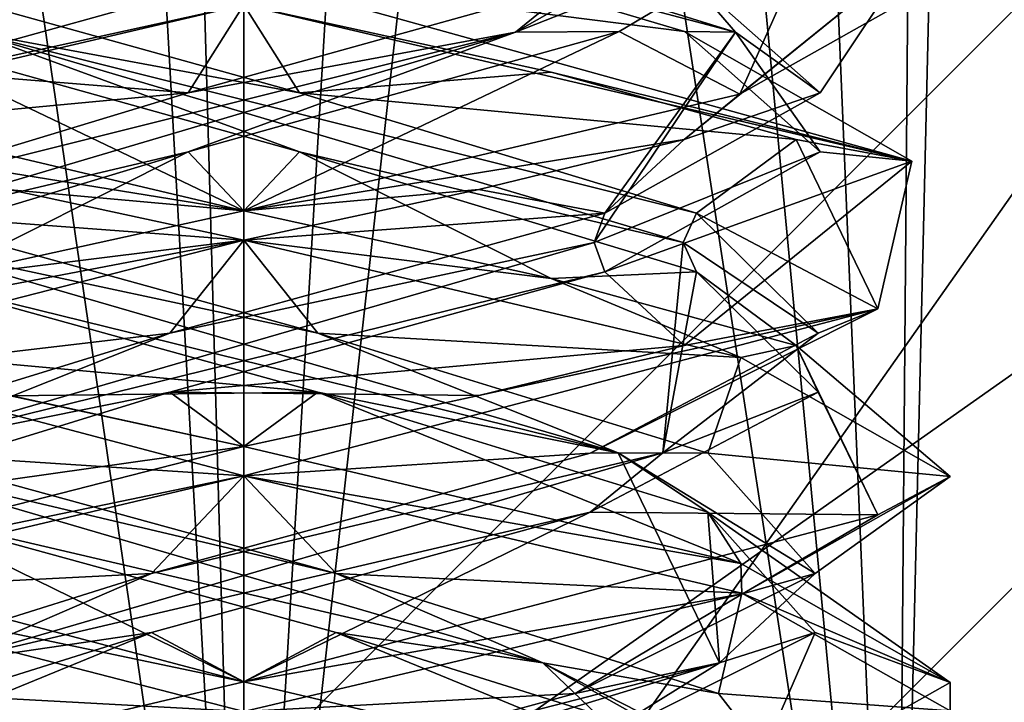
# Model space of a CAD drawing. Header units: millimetres. Extents: x -19 to 152, y -2 to 200.
# Tile 96 of 162: x -13.78 to -11.69, y 38.26 to 39.71. Entities that reach past the tile are written whole.
import ezdxf

# ---------------------------------------------------------------- set-up
doc = ezdxf.new("R2010")
doc.units = ezdxf.units.MM
doc.header["$LTSCALE"] = 65.185185
for name, color, linetype in [('181', 7, 'CONTINUOUS'), ('223', 7, 'CONTINUOUS'), ('224', 7, 'CONTINUOUS'), ('225', 7, 'CONTINUOUS'), ('226', 7, 'CONTINUOUS'), ('227', 7, 'CONTINUOUS'), ('228', 7, 'CONTINUOUS'), ('229', 7, 'CONTINUOUS'), ('230', 7, 'CONTINUOUS'), ('231', 7, 'CONTINUOUS'), ('244', 7, 'CONTINUOUS'), ('245', 7, 'CONTINUOUS'), ('246', 7, 'CONTINUOUS'), ('247', 7, 'CONTINUOUS'), ('248', 7, 'CONTINUOUS'), ('249', 7, 'CONTINUOUS'), ('250', 7, 'CONTINUOUS'), ('251', 7, 'CONTINUOUS'), ('253', 7, 'CONTINUOUS'), ('254', 7, 'CONTINUOUS'), ('255', 7, 'CONTINUOUS'), ('256', 7, 'CONTINUOUS'), ('257', 7, 'CONTINUOUS'), ('258', 7, 'CONTINUOUS'), ('340', 7, 'CONTINUOUS'), ('367', 7, 'CONTINUOUS'), ('368', 7, 'CONTINUOUS'), ('677', 7, 'CONTINUOUS'), ('759', 7, 'CONTINUOUS'), ('760', 7, 'CONTINUOUS')]:
    doc.layers.add(name, color=color, linetype=linetype)

msp = doc.modelspace()

# ---------------------------------------------------------------- linework, layer by layer
at = {"layer": '181', "color": 7, "linetype": 'Continuous'}
for points in [[(-13.3, 39.7375, 1.5), (-13.3, 39.8, 1.5), (-14.718, 39.4057, 0.4891), (-13.3, 39.7375, 1.5)], [(-13.9551, 39.5936, 1.3494), (-13.3, 39.7375, 1.5), (-14.718, 39.4057, 0.4891), (-13.9551, 39.5936, 1.3494)], [(-13.3, 39.3, -1.5), (-14.2352, 39.4518, -1.1727), (-14.3627, 39.5506, -1.0587), (-13.3, 39.3, -1.5)], [(-13.7954, 39.3446, -1.4158), (-14.2352, 39.4518, -1.1727), (-13.3, 39.3, -1.5), (-13.7954, 39.3446, -1.4158)], [(-13.3, 39.2375, -1.5), (-13.7954, 39.3446, -1.4158), (-13.3, 39.3, -1.5), (-13.3, 39.2375, -1.5)], [(-13.3, 39.2375, 1.5), (-13.3, 39.3, 1.5), (-13.9551, 39.1561, 1.3494), (-13.3, 39.2375, 1.5)], [(-14.5927, 38.9069, 0.7609), (-13.3, 39.2375, 1.5), (-14.4727, 39.0143, 0.9352), (-14.5927, 38.9069, 0.7609)], [(-14.4727, 39.0143, 0.9352), (-13.3, 39.2375, 1.5), (-13.9551, 39.1561, 1.3494), (-14.4727, 39.0143, 0.9352)], [(-13.3, 38.7375, -1.5), (-14.6521, 39.0949, -0.6496), (-13.3, 38.8, -1.5), (-13.3, 38.7375, -1.5)], [(-13.3, 38.8, -1.5), (-14.6521, 39.0949, -0.6496), (-13.7954, 38.9071, -1.4158), (-13.3, 38.8, -1.5)], [(-13.3, 38.7375, 1.5), (-13.3, 38.8, 1.5), (-14.5927, 38.4694, 0.7609), (-13.3, 38.7375, 1.5)], [(-14.365, 38.4862, 1.0563), (-13.3, 38.7375, 1.5), (-14.5927, 38.4694, 0.7609), (-14.365, 38.4862, 1.0563)], [(-13.3, 38.3, -1.5), (-14.6067, 38.5741, -0.7365), (-14.6521, 38.6574, -0.6496), (-13.3, 38.3, -1.5)], [(-13.3, 38.2375, -1.5), (-14.6067, 38.5741, -0.7365), (-13.3, 38.3, -1.5), (-13.3, 38.2375, -1.5)], [(-13.3, 38.2375, 1.5), (-13.3, 38.3, 1.5), (-14.365, 38.0487, 1.0563), (-13.3, 38.2375, 1.5)]]:
    msp.add_3dface(points, dxfattribs=at)
at = {"layer": '223', "color": 7, "linetype": 'Continuous'}
for points in [[(-13.3, 38.3, -1.5), (-14.6521, 38.6574, -0.6496), (-14.0353, 38.6603, -0.9852), (-13.3, 38.3, -1.5)], [(-13.1038, 38.4052, -1.2136), (-13.3, 38.3, -1.5), (-14.0353, 38.6603, -0.9852), (-13.1038, 38.4052, -1.2136)], [(-12.2424, 38.0509, -1.0637), (-13.3, 38.3, -1.5), (-13.1038, 38.4052, -1.2136), (-12.2424, 38.0509, -1.0637)], [(-12.2917, 38.1501, -0.7033), (-12.2424, 38.0509, -1.0637), (-13.1038, 38.4052, -1.2136), (-12.2917, 38.1501, -0.7033)]]:
    msp.add_3dface(points, dxfattribs=at)
at = {"layer": '224', "color": 7, "linetype": 'Continuous'}
for points in [[(-12.6651, 38.3402, -1.0104), (-14.0353, 38.6603, -0.9852), (-14.1898, 38.7866, -0.7951), (-12.6651, 38.3402, -1.0104)], [(-12.6651, 38.3402, -1.0104), (-14.1898, 38.7866, -0.7951), (-13.1038, 38.5302, -1.2136), (-12.6651, 38.3402, -1.0104)], [(-13.1038, 38.5302, -1.2136), (-14.1898, 38.7866, -0.7951), (-14.0353, 38.7853, -0.9852), (-13.1038, 38.5302, -1.2136)], [(-13.1038, 38.4052, -1.2136), (-14.0353, 38.6603, -0.9852), (-12.6651, 38.3402, -1.0104), (-13.1038, 38.4052, -1.2136)], [(-12.2917, 38.2751, -0.7033), (-12.6651, 38.3402, -1.0104), (-13.1038, 38.5302, -1.2136), (-12.2917, 38.2751, -0.7033)], [(-12.2917, 38.1501, -0.7033), (-13.1038, 38.4052, -1.2136), (-12.6651, 38.3402, -1.0104), (-12.2917, 38.1501, -0.7033)], [(-12.1976, 37.8937, 0.4566), (-12.2917, 38.1501, -0.7033), (-12.6651, 38.3402, -1.0104), (-12.1976, 37.8937, 0.4566)], [(-12.1976, 37.8937, 0.4566), (-12.6651, 38.3402, -1.0104), (-12.0933, 38.02, 0.235), (-12.1976, 37.8937, 0.4566)], [(-12.0933, 38.02, 0.235), (-12.6651, 38.3402, -1.0104), (-12.2917, 38.2751, -0.7033), (-12.0933, 38.02, 0.235)]]:
    msp.add_3dface(points, dxfattribs=at)
at = {"layer": '225', "color": 7, "linetype": 'Continuous'}
for points in [[(-14.6521, 39.0949, -0.6496), (-13.3, 38.7375, -1.5), (-14.0353, 38.7853, -0.9852), (-14.6521, 39.0949, -0.6496)], [(-13.3, 38.7375, -1.5), (-13.1038, 38.5302, -1.2136), (-14.0353, 38.7853, -0.9852), (-13.3, 38.7375, -1.5)], [(-13.1038, 38.5302, -1.2136), (-13.3, 38.7375, -1.5), (-12.2424, 38.4884, -1.0637), (-13.1038, 38.5302, -1.2136)], [(-12.2917, 38.2751, -0.7033), (-13.1038, 38.5302, -1.2136), (-12.2424, 38.4884, -1.0637), (-12.2917, 38.2751, -0.7033)], [(-11.8, 38.2384, -0.0043), (-12.2917, 38.2751, -0.7033), (-12.2424, 38.4884, -1.0637), (-11.8, 38.2384, -0.0043)], [(-12.0933, 38.02, 0.235), (-12.2917, 38.2751, -0.7033), (-11.8, 38.2384, -0.0043), (-12.0933, 38.02, 0.235)]]:
    msp.add_3dface(points, dxfattribs=at)
at = {"layer": '226', "color": 7, "linetype": 'Continuous'}
for points in [[(-13.1428, 38.9154, -1.2193), (-14.2352, 39.0143, -1.1727), (-14.0665, 39.1705, -0.9612), (-13.1428, 38.9154, -1.2193)], [(-13.7954, 38.9071, -1.4158), (-14.2352, 39.0143, -1.1727), (-13.1428, 38.9154, -1.2193), (-13.7954, 38.9071, -1.4158)], [(-13.3, 38.8, -1.5), (-13.7954, 38.9071, -1.4158), (-13.1428, 38.9154, -1.2193), (-13.3, 38.8, -1.5)], [(-13.3, 38.8, -1.5), (-13.1428, 38.9154, -1.2193), (-12.2443, 38.5515, -1.0656), (-13.3, 38.8, -1.5)], [(-13.1428, 38.9154, -1.2193), (-12.3148, 38.6603, -0.7353), (-12.2443, 38.5515, -1.0656), (-13.1428, 38.9154, -1.2193)], [(-12.3148, 38.6603, -0.7353), (-12.0864, 38.4052, 0.1962), (-11.8, 38.2988, 0.0055), (-12.3148, 38.6603, -0.7353)], [(-12.2443, 38.5515, -1.0656), (-12.3148, 38.6603, -0.7353), (-11.8, 38.2988, 0.0055), (-12.2443, 38.5515, -1.0656)], [(-12.0864, 38.4052, 0.1962), (-12.5967, 38.1501, 1.0083), (-12.2408, 38.0496, 1.0621), (-12.0864, 38.4052, 0.1962)], [(-11.8, 38.2988, 0.0055), (-12.0864, 38.4052, 0.1962), (-12.2408, 38.0496, 1.0621), (-11.8, 38.2988, 0.0055)]]:
    msp.add_3dface(points, dxfattribs=at)
at = {"layer": '227', "color": 7, "linetype": 'Continuous'}
for points in [[(-13.1428, 39.0404, -1.2193), (-14.044, 39.233, -0.9329), (-14.0665, 39.2955, -0.9612), (-13.1428, 39.0404, -1.2193)], [(-12.5049, 38.7866, -0.8898), (-14.0665, 39.1705, -0.9612), (-14.044, 39.233, -0.9329), (-12.5049, 38.7866, -0.8898)], [(-12.5049, 38.7866, -0.8898), (-14.044, 39.233, -0.9329), (-13.1428, 39.0404, -1.2193), (-12.5049, 38.7866, -0.8898)], [(-13.1428, 38.9154, -1.2193), (-14.0665, 39.1705, -0.9612), (-12.5049, 38.7866, -0.8898), (-13.1428, 38.9154, -1.2193)], [(-12.3148, 38.7853, -0.7353), (-12.5049, 38.7866, -0.8898), (-13.1428, 39.0404, -1.2193), (-12.3148, 38.7853, -0.7353)], [(-12.3148, 38.6603, -0.7353), (-13.1428, 38.9154, -1.2193), (-12.5049, 38.7866, -0.8898), (-12.3148, 38.6603, -0.7353)], [(-12.2896, 38.3402, 0.6349), (-12.3148, 38.6603, -0.7353), (-12.5049, 38.7866, -0.8898), (-12.2896, 38.3402, 0.6349)], [(-12.2896, 38.3402, 0.6349), (-12.5049, 38.7866, -0.8898), (-12.0864, 38.5302, 0.1962), (-12.2896, 38.3402, 0.6349)], [(-12.0864, 38.5302, 0.1962), (-12.5049, 38.7866, -0.8898), (-12.3148, 38.7853, -0.7353), (-12.0864, 38.5302, 0.1962)], [(-12.0864, 38.4052, 0.1962), (-12.3148, 38.6603, -0.7353), (-12.2896, 38.3402, 0.6349), (-12.0864, 38.4052, 0.1962)], [(-12.5967, 38.2751, 1.0083), (-12.2896, 38.3402, 0.6349), (-12.0864, 38.5302, 0.1962), (-12.5967, 38.2751, 1.0083)], [(-12.5967, 38.1501, 1.0083), (-12.0864, 38.4052, 0.1962), (-12.2896, 38.3402, 0.6349), (-12.5967, 38.1501, 1.0083)], [(-13.7566, 37.8937, 1.1024), (-12.5967, 38.1501, 1.0083), (-12.2896, 38.3402, 0.6349), (-13.7566, 37.8937, 1.1024)], [(-13.7566, 37.8937, 1.1024), (-12.2896, 38.3402, 0.6349), (-13.535, 38.02, 1.2067), (-13.7566, 37.8937, 1.1024)], [(-13.535, 38.02, 1.2067), (-12.2896, 38.3402, 0.6349), (-12.5967, 38.2751, 1.0083), (-13.535, 38.02, 1.2067)]]:
    msp.add_3dface(points, dxfattribs=at)
at = {"layer": '228', "color": 7, "linetype": 'Continuous'}
for points in [[(-13.7954, 39.3446, -1.4158), (-13.3, 39.2375, -1.5), (-14.0665, 39.2955, -0.9612), (-13.7954, 39.3446, -1.4158)], [(-13.3, 39.2375, -1.5), (-13.1428, 39.0404, -1.2193), (-14.0665, 39.2955, -0.9612), (-13.3, 39.2375, -1.5)], [(-13.1428, 39.0404, -1.2193), (-13.3, 39.2375, -1.5), (-12.2443, 38.989, -1.0656), (-13.1428, 39.0404, -1.2193)], [(-12.3148, 38.7853, -0.7353), (-13.1428, 39.0404, -1.2193), (-12.2443, 38.989, -1.0656), (-12.3148, 38.7853, -0.7353)], [(-11.8, 38.7363, 0.0055), (-12.3148, 38.7853, -0.7353), (-12.2443, 38.989, -1.0656), (-11.8, 38.7363, 0.0055)], [(-12.0864, 38.5302, 0.1962), (-12.3148, 38.7853, -0.7353), (-11.8, 38.7363, 0.0055), (-12.0864, 38.5302, 0.1962)], [(-12.2408, 38.4871, 1.0621), (-12.0864, 38.5302, 0.1962), (-11.8, 38.7363, 0.0055), (-12.2408, 38.4871, 1.0621)], [(-12.5967, 38.2751, 1.0083), (-12.0864, 38.5302, 0.1962), (-12.2408, 38.4871, 1.0621), (-12.5967, 38.2751, 1.0083)], [(-13.3, 38.2375, 1.5), (-12.5967, 38.2751, 1.0083), (-12.2408, 38.4871, 1.0621), (-13.3, 38.2375, 1.5)], [(-13.3, 38.2375, 1.5), (-13.535, 38.02, 1.2067), (-12.5967, 38.2751, 1.0083), (-13.3, 38.2375, 1.5)]]:
    msp.add_3dface(points, dxfattribs=at)
at = {"layer": '229', "color": 7, "linetype": 'Continuous'}
for points in [[(-12.3388, 39.1705, -0.7665), (-12.0807, 38.9154, 0.1572), (-12.1273, 39.0143, -0.9352), (-12.3388, 39.1705, -0.7665)], [(-12.1273, 39.0143, -0.9352), (-12.0807, 38.9154, 0.1572), (-11.9534, 38.6548, 0.6608), (-12.1273, 39.0143, -0.9352)], [(-12.0807, 38.9154, 0.1572), (-12.5647, 38.6603, 0.9852), (-11.9534, 38.6548, 0.6608), (-12.0807, 38.9154, 0.1572)], [(-13.4962, 38.4052, 1.2136), (-13.3, 38.3, 1.5), (-12.5647, 38.6603, 0.9852), (-13.4962, 38.4052, 1.2136)], [(-12.5647, 38.6603, 0.9852), (-13.3, 38.3, 1.5), (-11.9534, 38.6548, 0.6608), (-12.5647, 38.6603, 0.9852)], [(-14.365, 38.0487, 1.0563), (-13.3, 38.3, 1.5), (-13.4962, 38.4052, 1.2136), (-14.365, 38.0487, 1.0563)], [(-14.3083, 38.1501, 0.7033), (-14.365, 38.0487, 1.0563), (-13.4962, 38.4052, 1.2136), (-14.3083, 38.1501, 0.7033)]]:
    msp.add_3dface(points, dxfattribs=at)
at = {"layer": '230', "color": 7, "linetype": 'Continuous'}
for points in [[(-12.0807, 39.0404, 0.1572), (-12.3671, 39.233, -0.744), (-12.3388, 39.2955, -0.7665), (-12.0807, 39.0404, 0.1572)], [(-12.4102, 38.7866, 0.7951), (-12.3388, 39.1705, -0.7665), (-12.3671, 39.233, -0.744), (-12.4102, 38.7866, 0.7951)], [(-12.4102, 38.7866, 0.7951), (-12.3671, 39.233, -0.744), (-12.0807, 39.0404, 0.1572), (-12.4102, 38.7866, 0.7951)], [(-12.0807, 38.9154, 0.1572), (-12.3388, 39.1705, -0.7665), (-12.4102, 38.7866, 0.7951), (-12.0807, 38.9154, 0.1572)], [(-12.5647, 38.7853, 0.9852), (-12.4102, 38.7866, 0.7951), (-12.0807, 39.0404, 0.1572), (-12.5647, 38.7853, 0.9852)], [(-12.5647, 38.6603, 0.9852), (-12.0807, 38.9154, 0.1572), (-12.4102, 38.7866, 0.7951), (-12.5647, 38.6603, 0.9852)], [(-13.9349, 38.3402, 1.0104), (-12.5647, 38.6603, 0.9852), (-12.4102, 38.7866, 0.7951), (-13.9349, 38.3402, 1.0104)], [(-13.9349, 38.3402, 1.0104), (-12.4102, 38.7866, 0.7951), (-13.4962, 38.5302, 1.2136), (-13.9349, 38.3402, 1.0104)], [(-13.4962, 38.5302, 1.2136), (-12.4102, 38.7866, 0.7951), (-12.5647, 38.7853, 0.9852), (-13.4962, 38.5302, 1.2136)], [(-13.4962, 38.4052, 1.2136), (-12.5647, 38.6603, 0.9852), (-13.9349, 38.3402, 1.0104), (-13.4962, 38.4052, 1.2136)], [(-14.3083, 38.2751, 0.7033), (-13.9349, 38.3402, 1.0104), (-13.4962, 38.5302, 1.2136), (-14.3083, 38.2751, 0.7033)], [(-14.3083, 38.1501, 0.7033), (-13.4962, 38.4052, 1.2136), (-13.9349, 38.3402, 1.0104), (-14.3083, 38.1501, 0.7033)]]:
    msp.add_3dface(points, dxfattribs=at)
at = {"layer": '231', "color": 7, "linetype": 'Continuous'}
for points in [[(-11.9534, 39.0923, 0.6608), (-12.3388, 39.2955, -0.7665), (-12.1273, 39.4518, -0.9352), (-11.9534, 39.0923, 0.6608)], [(-12.0807, 39.0404, 0.1572), (-12.3388, 39.2955, -0.7665), (-11.9534, 39.0923, 0.6608), (-12.0807, 39.0404, 0.1572)], [(-13.3, 38.7375, 1.5), (-12.5647, 38.7853, 0.9852), (-11.9534, 39.0923, 0.6608), (-13.3, 38.7375, 1.5)], [(-12.5647, 38.7853, 0.9852), (-12.0807, 39.0404, 0.1572), (-11.9534, 39.0923, 0.6608), (-12.5647, 38.7853, 0.9852)], [(-13.3, 38.7375, 1.5), (-13.4962, 38.5302, 1.2136), (-12.5647, 38.7853, 0.9852), (-13.3, 38.7375, 1.5)], [(-13.3, 38.7375, 1.5), (-14.365, 38.4862, 1.0563), (-13.4962, 38.5302, 1.2136), (-13.3, 38.7375, 1.5)], [(-14.365, 38.4862, 1.0563), (-14.3083, 38.2751, 0.7033), (-13.4962, 38.5302, 1.2136), (-14.365, 38.4862, 1.0563)]]:
    msp.add_3dface(points, dxfattribs=at)
at = {"layer": '244', "color": 7, "linetype": 'Continuous'}
for points in [[(-12.5335, 39.1705, 0.9612), (-13.4572, 38.9154, 1.2193), (-12.3648, 39.0143, 1.1727), (-12.5335, 39.1705, 0.9612)], [(-12.3648, 39.0143, 1.1727), (-13.4572, 38.9154, 1.2193), (-12.8011, 38.9079, 1.4146), (-12.3648, 39.0143, 1.1727)], [(-14.2852, 38.6603, 0.7353), (-13.3, 38.8, 1.5), (-13.4572, 38.9154, 1.2193), (-14.2852, 38.6603, 0.7353)], [(-13.4572, 38.9154, 1.2193), (-13.3, 38.8, 1.5), (-12.8011, 38.9079, 1.4146), (-13.4572, 38.9154, 1.2193)], [(-14.5927, 38.4694, 0.7609), (-13.3, 38.8, 1.5), (-14.2852, 38.6603, 0.7353), (-14.5927, 38.4694, 0.7609)]]:
    msp.add_3dface(points, dxfattribs=at)
at = {"layer": '245', "color": 7, "linetype": 'Continuous'}
for points in [[(-13.4572, 39.0404, 1.2193), (-12.556, 39.233, 0.9329), (-12.5335, 39.2955, 0.9612), (-13.4572, 39.0404, 1.2193)], [(-14.0951, 38.7866, 0.8898), (-12.5335, 39.1705, 0.9612), (-12.556, 39.233, 0.9329), (-14.0951, 38.7866, 0.8898)], [(-14.0951, 38.7866, 0.8898), (-12.556, 39.233, 0.9329), (-13.4572, 39.0404, 1.2193), (-14.0951, 38.7866, 0.8898)], [(-13.4572, 38.9154, 1.2193), (-12.5335, 39.1705, 0.9612), (-14.0951, 38.7866, 0.8898), (-13.4572, 38.9154, 1.2193)], [(-14.2852, 38.7853, 0.7353), (-14.0951, 38.7866, 0.8898), (-13.4572, 39.0404, 1.2193), (-14.2852, 38.7853, 0.7353)], [(-14.2852, 38.6603, 0.7353), (-13.4572, 38.9154, 1.2193), (-14.0951, 38.7866, 0.8898), (-14.2852, 38.6603, 0.7353)], [(-12.8434, 37.8937, -1.1024), (-14.0033, 38.1501, -1.0083), (-14.3104, 38.3402, -0.6349), (-12.8434, 37.8937, -1.1024)], [(-12.8434, 37.8937, -1.1024), (-14.3104, 38.3402, -0.6349), (-13.065, 38.02, -1.2067), (-12.8434, 37.8937, -1.1024)], [(-13.065, 38.02, -1.2067), (-14.3104, 38.3402, -0.6349), (-14.0033, 38.2751, -1.0083), (-13.065, 38.02, -1.2067)]]:
    msp.add_3dface(points, dxfattribs=at)
at = {"layer": '246', "color": 7, "linetype": 'Continuous'}
for points in [[(-12.8011, 39.3454, 1.4146), (-12.5335, 39.2955, 0.9612), (-12.3648, 39.4518, 1.1727), (-12.8011, 39.3454, 1.4146)], [(-13.3, 39.2375, 1.5), (-12.5335, 39.2955, 0.9612), (-12.8011, 39.3454, 1.4146), (-13.3, 39.2375, 1.5)], [(-13.3, 39.2375, 1.5), (-13.4572, 39.0404, 1.2193), (-12.5335, 39.2955, 0.9612), (-13.3, 39.2375, 1.5)], [(-13.3, 39.2375, 1.5), (-14.5927, 38.9069, 0.7609), (-13.4572, 39.0404, 1.2193), (-13.3, 39.2375, 1.5)], [(-14.5927, 38.9069, 0.7609), (-14.2852, 38.7853, 0.7353), (-13.4572, 39.0404, 1.2193), (-14.5927, 38.9069, 0.7609)], [(-14.6067, 38.5741, -0.7365), (-13.3, 38.2375, -1.5), (-14.0033, 38.2751, -1.0083), (-14.6067, 38.5741, -0.7365)], [(-13.3, 38.2375, -1.5), (-13.065, 38.02, -1.2067), (-14.0033, 38.2751, -1.0083), (-13.3, 38.2375, -1.5)]]:
    msp.add_3dface(points, dxfattribs=at)
at = {"layer": '247', "color": 7, "linetype": 'Continuous'}
for points in [[(-12.0732, 39.9358, 0.0788), (-12.5031, 39.6807, 0.9361), (-12.2468, 39.5478, 1.0681), (-12.0732, 39.9358, 0.0788)], [(-11.8, 39.7999, 0.0004), (-12.0732, 39.9358, 0.0788), (-12.2468, 39.5478, 1.0681), (-11.8, 39.7999, 0.0004)], [(-13.418, 39.4256, 1.2237), (-13.3, 39.3, 1.5), (-12.5031, 39.6807, 0.9361), (-13.418, 39.4256, 1.2237)], [(-12.5031, 39.6807, 0.9361), (-13.3, 39.3, 1.5), (-12.2468, 39.5478, 1.0681), (-12.5031, 39.6807, 0.9361)], [(-14.2612, 39.1705, 0.7665), (-13.9551, 39.1561, 1.3494), (-13.418, 39.4256, 1.2237), (-14.2612, 39.1705, 0.7665)], [(-13.9551, 39.1561, 1.3494), (-13.3, 39.3, 1.5), (-13.418, 39.4256, 1.2237), (-13.9551, 39.1561, 1.3494)]]:
    msp.add_3dface(points, dxfattribs=at)
at = {"layer": '248', "color": 7, "linetype": 'Continuous'}
for points in [[(-12.7228, 39.6795, 1.0444), (-12.0732, 39.9358, 0.0788), (-12.1737, 40.1259, -0.3941), (-12.7228, 39.6795, 1.0444)], [(-12.7228, 39.6795, 1.0444), (-12.1737, 40.1259, -0.3941), (-12.5031, 39.8057, 0.9361), (-12.7228, 39.6795, 1.0444)], [(-12.5031, 39.6807, 0.9361), (-12.0732, 39.9358, 0.0788), (-12.7228, 39.6795, 1.0444), (-12.5031, 39.6807, 0.9361)], [(-13.418, 39.5506, 1.2237), (-12.7228, 39.6795, 1.0444), (-12.5031, 39.8057, 0.9361), (-13.418, 39.5506, 1.2237)], [(-14.2612, 39.2955, 0.7665), (-14.2329, 39.233, 0.744), (-12.7228, 39.6795, 1.0444), (-14.2612, 39.2955, 0.7665)], [(-14.2612, 39.2955, 0.7665), (-12.7228, 39.6795, 1.0444), (-13.418, 39.5506, 1.2237), (-14.2612, 39.2955, 0.7665)], [(-14.2329, 39.233, 0.744), (-13.418, 39.4256, 1.2237), (-12.7228, 39.6795, 1.0444), (-14.2329, 39.233, 0.744)], [(-13.418, 39.4256, 1.2237), (-12.5031, 39.6807, 0.9361), (-12.7228, 39.6795, 1.0444), (-13.418, 39.4256, 1.2237)], [(-14.2329, 39.233, 0.744), (-14.2612, 39.1705, 0.7665), (-13.418, 39.4256, 1.2237), (-14.2329, 39.233, 0.744)]]:
    msp.add_3dface(points, dxfattribs=at)
at = {"layer": '249', "color": 7, "linetype": 'Continuous'}
for points in [[(-13.3, 39.7375, 1.5), (-13.418, 39.5506, 1.2237), (-12.5031, 39.8057, 0.9361), (-13.3, 39.7375, 1.5)], [(-13.3, 39.7375, 1.5), (-13.9551, 39.5936, 1.3494), (-13.418, 39.5506, 1.2237), (-13.3, 39.7375, 1.5)], [(-13.9551, 39.5936, 1.3494), (-14.4727, 39.4518, 0.9352), (-13.418, 39.5506, 1.2237), (-13.9551, 39.5936, 1.3494)], [(-14.4727, 39.4518, 0.9352), (-14.2612, 39.2955, 0.7665), (-13.418, 39.5506, 1.2237), (-14.4727, 39.4518, 0.9352)]]:
    msp.add_3dface(points, dxfattribs=at)
at = {"layer": '250', "color": 7, "linetype": 'Continuous'}
for points in [[(-14.2361, 39.6807, 0.7969), (-13.3, 39.8, 1.5), (-13.3788, 39.9358, 1.2268), (-14.2361, 39.6807, 0.7969)], [(-14.718, 39.4057, 0.4891), (-13.3, 39.8, 1.5), (-14.2361, 39.6807, 0.7969), (-14.718, 39.4057, 0.4891)]]:
    msp.add_3dface(points, dxfattribs=at)
at = {"layer": '251', "color": 7, "linetype": 'Continuous'}
for points in [[(-14.3444, 39.6795, 0.5772), (-13.3788, 39.9358, 1.2268), (-12.9059, 40.1259, 1.1263), (-14.3444, 39.6795, 0.5772)], [(-14.3444, 39.6795, 0.5772), (-12.9059, 40.1259, 1.1263), (-14.2361, 39.8057, 0.7969), (-14.3444, 39.6795, 0.5772)], [(-14.2361, 39.6807, 0.7969), (-13.3788, 39.9358, 1.2268), (-14.3444, 39.6795, 0.5772), (-14.2361, 39.6807, 0.7969)]]:
    msp.add_3dface(points, dxfattribs=at)
at = {"layer": '253', "color": 7, "linetype": 'Continuous'}
for points in [[(-13.3, 39.3, -1.5), (-14.3627, 39.5506, -1.0587), (-14.0969, 39.6807, -0.9361), (-13.3, 39.3, -1.5)], [(-13.182, 39.4256, -1.2237), (-13.3, 39.3, -1.5), (-14.0969, 39.6807, -0.9361), (-13.182, 39.4256, -1.2237)], [(-12.6477, 39.1568, -1.3508), (-13.3, 39.3, -1.5), (-13.182, 39.4256, -1.2237), (-12.6477, 39.1568, -1.3508)], [(-12.3388, 39.1705, -0.7665), (-12.6477, 39.1568, -1.3508), (-13.182, 39.4256, -1.2237), (-12.3388, 39.1705, -0.7665)], [(-12.3388, 39.1705, -0.7665), (-12.1273, 39.0143, -0.9352), (-12.6477, 39.1568, -1.3508), (-12.3388, 39.1705, -0.7665)]]:
    msp.add_3dface(points, dxfattribs=at)
at = {"layer": '254', "color": 7, "linetype": 'Continuous'}
for points in [[(-13.182, 39.5506, -1.2237), (-13.8772, 39.6795, -1.0444), (-14.0969, 39.8057, -0.9361), (-13.182, 39.5506, -1.2237)], [(-13.182, 39.4256, -1.2237), (-14.0969, 39.6807, -0.9361), (-13.8772, 39.6795, -1.0444), (-13.182, 39.4256, -1.2237)], [(-12.3388, 39.2955, -0.7665), (-12.3671, 39.233, -0.744), (-13.8772, 39.6795, -1.0444), (-12.3388, 39.2955, -0.7665)], [(-12.3671, 39.233, -0.744), (-13.182, 39.4256, -1.2237), (-13.8772, 39.6795, -1.0444), (-12.3671, 39.233, -0.744)], [(-12.3388, 39.2955, -0.7665), (-13.8772, 39.6795, -1.0444), (-13.182, 39.5506, -1.2237), (-12.3388, 39.2955, -0.7665)], [(-12.3671, 39.233, -0.744), (-12.3388, 39.1705, -0.7665), (-13.182, 39.4256, -1.2237), (-12.3671, 39.233, -0.744)]]:
    msp.add_3dface(points, dxfattribs=at)
at = {"layer": '255', "color": 7, "linetype": 'Continuous'}
for points in [[(-13.3, 39.7375, -1.5), (-13.182, 39.5506, -1.2237), (-14.0969, 39.8057, -0.9361), (-13.3, 39.7375, -1.5)], [(-13.182, 39.5506, -1.2237), (-13.3, 39.7375, -1.5), (-12.6477, 39.5943, -1.3508), (-13.182, 39.5506, -1.2237)], [(-12.1273, 39.4518, -0.9352), (-13.182, 39.5506, -1.2237), (-12.6477, 39.5943, -1.3508), (-12.1273, 39.4518, -0.9352)], [(-12.1273, 39.4518, -0.9352), (-12.3388, 39.2955, -0.7665), (-13.182, 39.5506, -1.2237), (-12.1273, 39.4518, -0.9352)]]:
    msp.add_3dface(points, dxfattribs=at)
at = {"layer": '256', "color": 7, "linetype": 'Continuous'}
for points in [[(-12.3639, 39.6807, -0.7969), (-13.3, 39.8, -1.5), (-13.2212, 39.9358, -1.2268), (-12.3639, 39.6807, -0.7969)], [(-11.8814, 39.4054, -0.4875), (-13.3, 39.8, -1.5), (-12.3639, 39.6807, -0.7969), (-11.8814, 39.4054, -0.4875)], [(-12.0763, 39.4256, 0.118), (-11.8814, 39.4054, -0.4875), (-12.3639, 39.6807, -0.7969), (-12.0763, 39.4256, 0.118)], [(-12.5335, 39.1705, 0.9612), (-11.8814, 39.4054, -0.4875), (-12.0763, 39.4256, 0.118), (-12.5335, 39.1705, 0.9612)], [(-12.5335, 39.1705, 0.9612), (-12.3648, 39.0143, 1.1727), (-11.8814, 39.4054, -0.4875), (-12.5335, 39.1705, 0.9612)]]:
    msp.add_3dface(points, dxfattribs=at)
at = {"layer": '257', "color": 7, "linetype": 'Continuous'}
for points in [[(-12.2556, 39.6795, -0.5772), (-13.2212, 39.9358, -1.2268), (-13.6941, 40.1259, -1.1263), (-12.2556, 39.6795, -0.5772)], [(-12.2556, 39.6795, -0.5772), (-13.6941, 40.1259, -1.1263), (-12.3639, 39.8057, -0.7969), (-12.2556, 39.6795, -0.5772)], [(-12.3639, 39.6807, -0.7969), (-13.2212, 39.9358, -1.2268), (-12.2556, 39.6795, -0.5772), (-12.3639, 39.6807, -0.7969)], [(-12.0763, 39.5506, 0.118), (-12.2556, 39.6795, -0.5772), (-12.3639, 39.8057, -0.7969), (-12.0763, 39.5506, 0.118)], [(-12.5335, 39.2955, 0.9612), (-12.556, 39.233, 0.9329), (-12.2556, 39.6795, -0.5772), (-12.5335, 39.2955, 0.9612)], [(-12.556, 39.233, 0.9329), (-12.0763, 39.4256, 0.118), (-12.2556, 39.6795, -0.5772), (-12.556, 39.233, 0.9329)], [(-12.5335, 39.2955, 0.9612), (-12.2556, 39.6795, -0.5772), (-12.0763, 39.5506, 0.118), (-12.5335, 39.2955, 0.9612)], [(-12.0763, 39.4256, 0.118), (-12.3639, 39.6807, -0.7969), (-12.2556, 39.6795, -0.5772), (-12.0763, 39.4256, 0.118)], [(-12.556, 39.233, 0.9329), (-12.5335, 39.1705, 0.9612), (-12.0763, 39.4256, 0.118), (-12.556, 39.233, 0.9329)]]:
    msp.add_3dface(points, dxfattribs=at)
at = {"layer": '258', "color": 7, "linetype": 'Continuous'}
for points in [[(-12.3648, 39.4518, 1.1727), (-12.0763, 39.5506, 0.118), (-11.8814, 39.8429, -0.4875), (-12.3648, 39.4518, 1.1727)], [(-12.0763, 39.5506, 0.118), (-12.3639, 39.8057, -0.7969), (-11.8814, 39.8429, -0.4875), (-12.0763, 39.5506, 0.118)], [(-12.3648, 39.4518, 1.1727), (-12.5335, 39.2955, 0.9612), (-12.0763, 39.5506, 0.118), (-12.3648, 39.4518, 1.1727)]]:
    msp.add_3dface(points, dxfattribs=at)
at = {"layer": '340', "color": 7, "linetype": 'Continuous'}
for points in [[(-12.2468, 39.5478, 1.0681), (-12.3648, 39.4518, 1.1727), (-11.8814, 39.8429, -0.4875), (-12.2468, 39.5478, 1.0681)], [(-11.8, 39.7999, 0.0004), (-12.2468, 39.5478, 1.0681), (-11.8814, 39.8429, -0.4875), (-11.8, 39.7999, 0.0004)], [(-13.3, 39.7375, -1.5), (-13.3, 39.8, -1.5), (-11.8814, 39.4054, -0.4875), (-13.3, 39.7375, -1.5)], [(-12.6477, 39.5943, -1.3508), (-13.3, 39.7375, -1.5), (-11.8814, 39.4054, -0.4875), (-12.6477, 39.5943, -1.3508)], [(-12.1273, 39.4518, -0.9352), (-12.6477, 39.5943, -1.3508), (-11.8814, 39.4054, -0.4875), (-12.1273, 39.4518, -0.9352)], [(-12.2468, 39.5478, 1.0681), (-13.3, 39.3, 1.5), (-12.3648, 39.4518, 1.1727), (-12.2468, 39.5478, 1.0681)], [(-13.3, 39.3, 1.5), (-12.8011, 39.3454, 1.4146), (-12.3648, 39.4518, 1.1727), (-13.3, 39.3, 1.5)], [(-11.9534, 39.0923, 0.6608), (-12.1273, 39.4518, -0.9352), (-11.8814, 39.4054, -0.4875), (-11.9534, 39.0923, 0.6608)], [(-12.3648, 39.0143, 1.1727), (-11.9534, 39.0923, 0.6608), (-11.8814, 39.4054, -0.4875), (-12.3648, 39.0143, 1.1727)], [(-13.3, 39.3, 1.5), (-13.3, 39.2375, 1.5), (-12.8011, 39.3454, 1.4146), (-13.3, 39.3, 1.5)], [(-13.3, 39.2375, -1.5), (-13.3, 39.3, -1.5), (-12.6477, 39.1568, -1.3508), (-13.3, 39.2375, -1.5)], [(-12.2443, 38.989, -1.0656), (-13.3, 39.2375, -1.5), (-12.6477, 39.1568, -1.3508), (-12.2443, 38.989, -1.0656)], [(-12.1273, 39.0143, -0.9352), (-12.2443, 38.989, -1.0656), (-12.6477, 39.1568, -1.3508), (-12.1273, 39.0143, -0.9352)], [(-13.3, 38.8, 1.5), (-13.3, 38.7375, 1.5), (-11.9534, 39.0923, 0.6608), (-13.3, 38.8, 1.5)], [(-13.3, 38.8, 1.5), (-11.9534, 39.0923, 0.6608), (-12.8011, 38.9079, 1.4146), (-13.3, 38.8, 1.5)], [(-11.9534, 39.0923, 0.6608), (-12.3648, 39.0143, 1.1727), (-12.8011, 38.9079, 1.4146), (-11.9534, 39.0923, 0.6608)], [(-11.8, 38.7363, 0.0055), (-12.2443, 38.989, -1.0656), (-12.1273, 39.0143, -0.9352), (-11.8, 38.7363, 0.0055)], [(-11.8, 38.7363, 0.0055), (-12.1273, 39.0143, -0.9352), (-11.9534, 38.6548, 0.6608), (-11.8, 38.7363, 0.0055)], [(-13.3, 38.7375, -1.5), (-13.3, 38.8, -1.5), (-12.2443, 38.5515, -1.0656), (-13.3, 38.7375, -1.5)], [(-12.2424, 38.4884, -1.0637), (-13.3, 38.7375, -1.5), (-12.2443, 38.5515, -1.0656), (-12.2424, 38.4884, -1.0637)], [(-12.2408, 38.4871, 1.0621), (-11.8, 38.7363, 0.0055), (-11.9534, 38.6548, 0.6608), (-12.2408, 38.4871, 1.0621)], [(-13.3, 38.3, 1.5), (-12.2408, 38.4871, 1.0621), (-11.9534, 38.6548, 0.6608), (-13.3, 38.3, 1.5)], [(-12.2424, 38.4884, -1.0637), (-12.2443, 38.5515, -1.0656), (-11.8, 38.2988, 0.0055), (-12.2424, 38.4884, -1.0637)], [(-13.3, 38.3, 1.5), (-13.3, 38.2375, 1.5), (-12.2408, 38.4871, 1.0621), (-13.3, 38.3, 1.5)], [(-11.8, 38.2384, -0.0043), (-12.2424, 38.4884, -1.0637), (-11.8, 38.2988, 0.0055), (-11.8, 38.2384, -0.0043)], [(-13.3, 38.2375, -1.5), (-13.3, 38.3, -1.5), (-12.2424, 38.0509, -1.0637), (-13.3, 38.2375, -1.5)], [(-11.8, 38.2384, -0.0043), (-11.8, 38.2988, 0.0055), (-12.2408, 38.0496, 1.0621), (-11.8, 38.2384, -0.0043)]]:
    msp.add_3dface(points, dxfattribs=at)
at = {"layer": '367', "color": 7, "linetype": 'Continuous'}
for points in [[(-10.7398, 40.6529, -0.4991), (-10.1274, 40.0405, -1), (-14.2745, 37.1165, -0.5006), (-10.7398, 40.6529, -0.4991)], [(-10.7398, 40.6529, 0.4991), (-10.7398, 40.6529, -0.4991), (-14.2745, 37.1165, 0.5006), (-10.7398, 40.6529, 0.4991)], [(-10.7398, 40.6529, 0.4991), (-14.2745, 37.1165, 0.5006), (-13.6629, 36.505, 1), (-10.7398, 40.6529, 0.4991)], [(-10.7398, 40.6529, -0.4991), (-14.2745, 37.1165, -0.5006), (-14.2745, 37.1165, 0.5006), (-10.7398, 40.6529, -0.4991)], [(-10.1274, 40.0405, 1), (-10.7398, 40.6529, 0.4991), (-13.6629, 36.505, 1), (-10.1274, 40.0405, 1)], [(-10.1274, 40.0405, -1), (-13.6629, 36.505, -1), (-14.2745, 37.1165, -0.5006), (-10.1274, 40.0405, -1)]]:
    msp.add_3dface(points, dxfattribs=at)
at = {"layer": '368', "color": 7, "linetype": 'Continuous'}
for points in [[(-10.1274, 40.0405, -1), (-9.515, 39.4281, -0.4991), (-13.6629, 36.505, -1), (-10.1274, 40.0405, -1)], [(-10.1274, 40.0405, 1), (-13.6629, 36.505, 1), (-13.0514, 35.8934, 0.5006), (-10.1274, 40.0405, 1)], [(-9.515, 39.4281, 0.4991), (-10.1274, 40.0405, 1), (-13.0514, 35.8934, 0.5006), (-9.515, 39.4281, 0.4991)], [(-13.6629, 36.505, -1), (-9.515, 39.4281, -0.4991), (-13.0514, 35.8934, -0.5006), (-13.6629, 36.505, -1)], [(-9.515, 39.4281, -0.4991), (-9.515, 39.4281, 0.4991), (-13.0514, 35.8934, -0.5006), (-9.515, 39.4281, -0.4991)], [(-9.515, 39.4281, 0.4991), (-13.0514, 35.8934, 0.5006), (-13.0514, 35.8934, -0.5006), (-9.515, 39.4281, 0.4991)]]:
    msp.add_3dface(points, dxfattribs=at)
at = {"layer": '677', "color": 7, "linetype": 'Continuous'}
for points in [[(-16.1397, 43.1047, 5.2441), (-13.9913, 30.8, 10.3442), (-9.9749, 43.1047, 13.7293), (-16.1397, 43.1047, 5.2441)], [(-9.9749, 43.1047, -13.7293), (-13.9913, 30.8, -10.3442), (-16.1397, 43.1047, -5.2441), (-9.9749, 43.1047, -13.7293)], [(-13.9913, 30.8, 10.3442), (-7.8349, 30.8, 15.5362), (-9.9749, 43.1047, 13.7293), (-13.9913, 30.8, 10.3442)], [(-7.8349, 30.8, -15.5362), (-13.9913, 30.8, -10.3442), (-9.9749, 43.1047, -13.7293), (-7.8349, 30.8, -15.5362)]]:
    msp.add_3dface(points, dxfattribs=at)
at = {"layer": '759', "color": 7, "linetype": 'Continuous'}
for points in [[(-13.3, 36.8, 1.6), (-14.6856, 36.8, 0.8), (-13.3, 45.8, 1.6), (-13.3, 36.8, 1.6)], [(-13.3, 45.8, 1.6), (-14.6856, 36.8, 0.8), (-13.5554, 45.8, 1.5795), (-13.3, 45.8, 1.6)], [(-13.5554, 45.8, 1.5795), (-14.6856, 36.8, 0.8), (-13.8043, 45.8, 1.5185), (-13.5554, 45.8, 1.5795)], [(-14.5979, 45.6756, -0.9357), (-13.3, 36.8, -1.6), (-13.8043, 45.8, -1.5185), (-14.5979, 45.6756, -0.9357)], [(-13.8043, 45.8, -1.5185), (-13.3, 36.8, -1.6), (-13.5554, 45.8, -1.5795), (-13.8043, 45.8, -1.5185)], [(-13.5554, 45.8, -1.5795), (-13.3, 36.8, -1.6), (-13.3, 45.8, -1.6), (-13.5554, 45.8, -1.5795)], [(-14.6856, 36.8, -0.8), (-13.3, 36.8, -1.6), (-14.5979, 45.6756, -0.9357), (-14.6856, 36.8, -0.8)]]:
    msp.add_3dface(points, dxfattribs=at)
at = {"layer": '760', "color": 7, "linetype": 'Continuous'}
for points in [[(-11.7016, 45.8427, 0.0709), (-11.9144, 36.8, 0.8), (-12.2929, 45.8, 1.2433), (-11.7016, 45.8427, 0.0709)], [(-11.8399, 45.825, -0.6543), (-11.9144, 36.8, 0.8), (-11.7016, 45.8427, 0.0709), (-11.8399, 45.825, -0.6543)], [(-12.2929, 45.8, -1.2433), (-11.9144, 36.8, -0.8), (-11.8399, 45.825, -0.6543), (-12.2929, 45.8, -1.2433)], [(-11.9144, 36.8, -0.8), (-11.9144, 36.8, 0.8), (-11.8399, 45.825, -0.6543), (-11.9144, 36.8, -0.8)], [(-13.3, 45.8, -1.6), (-13.3, 36.8, -1.6), (-11.9144, 36.8, -0.8), (-13.3, 45.8, -1.6)], [(-13.3, 36.8, 1.6), (-13.3, 45.8, 1.6), (-12.7658, 45.8, 1.5082), (-13.3, 36.8, 1.6)], [(-11.9144, 36.8, 0.8), (-13.3, 36.8, 1.6), (-12.2929, 45.8, 1.2433), (-11.9144, 36.8, 0.8)], [(-12.2929, 45.8, 1.2433), (-13.3, 36.8, 1.6), (-12.7658, 45.8, 1.5082), (-12.2929, 45.8, 1.2433)], [(-13.3, 45.8, -1.6), (-11.9144, 36.8, -0.8), (-12.7658, 45.8, -1.5082), (-13.3, 45.8, -1.6)], [(-12.7658, 45.8, -1.5082), (-11.9144, 36.8, -0.8), (-12.2929, 45.8, -1.2433), (-12.7658, 45.8, -1.5082)]]:
    msp.add_3dface(points, dxfattribs=at)

doc.saveas('drawing.dxf')
